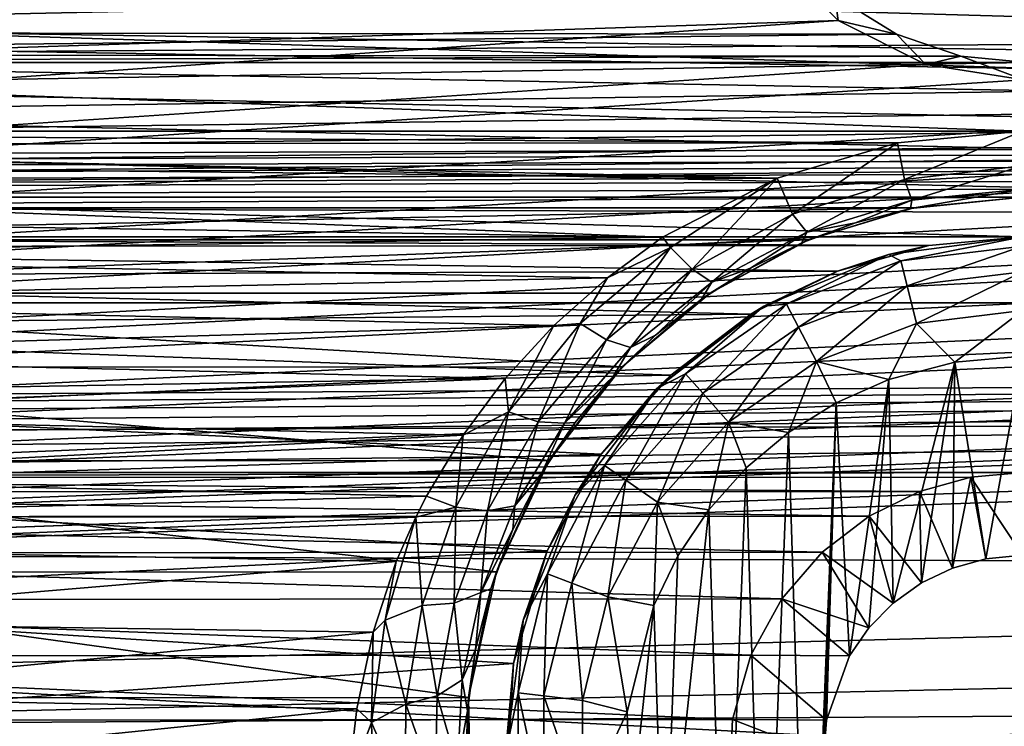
# Model space of a CAD drawing. Header units: metres. Extents: x -95 to 103, y -12 to 12.
# Tile 192 of 256: x -51.72 to -49.25, y -7.07 to -5.29. Entities that reach past the tile are written whole.
import ezdxf

# ---------------------------------------------------------------- set-up
doc = ezdxf.new("R2010")
doc.units = ezdxf.units.M
doc.layers.add('solid_P74500', color=7, linetype='CONTINUOUS')
doc.layers.add('solid_P74500_01', color=7, linetype='CONTINUOUS')

msp = doc.modelspace()

# ---------------------------------------------------------------- linework, layer by layer
at = {"layer": 'solid_P74500'}
for points in [[(92.5, -4.414677, 11.694401), (-94.018356, -3.847966, 11.892988), (-94.018356, -5.654152, 11.148119)], [(-49.199997, -5.573798, -11.188511), (-54.199997, -5.573798, -11.188511), (-94.018356, -3.995162, -11.844352)], [(-44.199997, -5.573798, -11.188511), (-49.199997, -5.573798, -11.188511), (-94.018356, -3.995162, -11.844352)], [(-39.199997, -5.573798, -11.188511), (-44.199997, -5.573798, -11.188511), (-94.018356, -3.995162, -11.844352)], [(-34.199997, -5.573798, -11.188511), (-39.199997, -5.573798, -11.188511), (-94.018356, -3.995162, -11.844352)], [(-29.199997, -5.573798, -11.188511), (-34.199997, -5.573798, -11.188511), (-94.018356, -3.995162, -11.844352)], [(-24.199997, -5.573798, -11.188511), (-29.199997, -5.573798, -11.188511), (-94.018356, -3.995162, -11.844352)], [(-19.199997, -5.573798, -11.188511), (-24.199997, -5.573798, -11.188511), (-94.018356, -3.995162, -11.844352)], [(-84.199997, -4.180326, -11.780274), (-19.199997, -5.573798, -11.188511), (-94.018356, -3.995162, -11.844352)], [(-84.199997, -4.180326, -11.780274), (92.5, -5.589249, -11.180498), (-19.199997, -5.573798, -11.188511)], [(-74.199997, -4.180326, -11.780274), (92.5, -5.589249, -11.180498), (-79.199997, -4.180326, -11.780274)], [(-69.199997, -4.180326, -11.780274), (92.5, -5.589249, -11.180498), (-74.199997, -4.180326, -11.780274)], [(-64.199997, -4.180326, -11.780274), (92.5, -5.589249, -11.180498), (-69.199997, -4.180326, -11.780274)], [(-59.200001, -4.180326, -11.780274), (92.5, -5.589249, -11.180498), (-64.199997, -4.180326, -11.780274)], [(-54.200001, -4.180326, -11.780274), (92.5, -5.589249, -11.180498), (-59.200001, -4.180326, -11.780274)], [(-49.200001, -4.180326, -11.780274), (92.5, -5.589249, -11.180498), (-54.200001, -4.180326, -11.780274)], [(92.5, -6.166949, 10.871941), (92.5, -4.414677, 11.694401), (-94.018356, -5.654152, 11.148119)], [(-53.950832, -5.404594, -1.8), (-49.994942, -4.65, -1.8), (-49.954502, -4.899806, -1.8)], [(-53.950832, -5.404594, -1.8), (-53.731747, -5.292052, -1.8), (-49.994942, -4.65, -1.8)], [(-49.200001, -5.84, -7.994023), (-54.200001, -5.84, -7.994023), (-87, -4.775385, -8.672122)], [(-44.200001, -5.84, -7.994023), (-49.200001, -5.84, -7.994023), (-87, -4.775385, -8.672122)], [(-39.200001, -5.84, -7.994023), (-44.200001, -5.84, -7.994023), (-87, -4.775385, -8.672122)], [(-34.200001, -5.84, -7.994023), (-39.200001, -5.84, -7.994023), (-87, -4.775385, -8.672122)], [(-29.200001, -5.84, -7.994023), (-34.200001, -5.84, -7.994023), (-87, -4.775385, -8.672122)], [(-24.200001, -5.84, -7.994023), (-29.200001, -5.84, -7.994023), (-87, -4.775385, -8.672122)], [(-19.200001, -5.84, -7.994023), (-24.200001, -5.84, -7.994023), (-87, -4.775385, -8.672122)], [(-13, -4.775385, -8.672122), (-19.200001, -5.84, -7.994023), (-87, -4.775385, -8.672122)], [(-54.196892, -5.444916, -1.8), (-49.954502, -4.899806, -1.8), (-49.839775, -5.121016, -1.8)], [(-54.196892, -5.444916, -1.8), (-53.950832, -5.404594, -1.8), (-49.954502, -4.899806, -1.8)], [(-84.199997, -5.74, -9.965059), (92.5, -5.136834, -10.28863), (-92.5, -5.002689, -10.354709)], [(-11.7, -9.123637, 0.5), (-88, -5.05, 0.5), (-88, -9.123637, 0.5)], [(-11.7, -9.123637, 0.5), (-12.2, -5.05, 0.5), (-88, -5.05, 0.5)], [(-54.196892, -5.444916, -1.8), (-49.839775, -5.121016, -1.8), (-49.663666, -5.295372, -1.8)], [(-49.839775, -5.121016, -1.8), (-49.671436, -5.233307, -6.95), (-49.663666, -5.295372, -1.8)], [(-74.199997, -5.74, -9.965059), (92.5, -5.136834, -10.28863), (-79.199997, -5.74, -9.965059)], [(-69.199997, -5.74, -9.965059), (92.5, -5.136834, -10.28863), (-74.199997, -5.74, -9.965059)], [(-64.199997, -5.74, -9.965059), (92.5, -5.136834, -10.28863), (-69.199997, -5.74, -9.965059)], [(-59.200001, -5.74, -9.965059), (92.5, -5.136834, -10.28863), (-64.199997, -5.74, -9.965059)], [(-54.200001, -5.74, -9.965059), (92.5, -5.136834, -10.28863), (-59.200001, -5.74, -9.965059)], [(-49.200001, -5.74, -9.965059), (92.5, -5.136834, -10.28863), (-54.200001, -5.74, -9.965059)], [(-53.873257, -5.325301, -6.879765), (-49.516411, -5.329707, -6.876352), (-49.671436, -5.233307, -6.95)], [(-53.873257, -5.325301, -6.879765), (-49.671436, -5.233307, -6.95), (-53.728561, -5.233307, -6.95)], [(-49.663666, -5.295372, -1.8), (-49.671436, -5.233307, -6.95), (-49.516411, -5.329707, -6.876352)], [(-19.663668, -5.295372, -1.8), (-19.442997, -5.406663, -1.8), (-85.675003, -7.792304, -1.8)], [(-24.196892, -5.444916, -1.8), (-19.663668, -5.295372, -1.8), (-85.675003, -7.792304, -1.8)], [(-24.663668, -5.295372, -1.8), (-24.442997, -5.406663, -1.8), (-85.675003, -7.792304, -1.8)], [(-29.196892, -5.444916, -1.8), (-24.663668, -5.295372, -1.8), (-85.675003, -7.792304, -1.8)], [(-29.663668, -5.295372, -1.8), (-29.442997, -5.406663, -1.8), (-85.675003, -7.792304, -1.8)], [(-34.196892, -5.444916, -1.8), (-29.663668, -5.295372, -1.8), (-85.675003, -7.792304, -1.8)], [(-34.663666, -5.295372, -1.8), (-34.442997, -5.406663, -1.8), (-85.675003, -7.792304, -1.8)], [(-39.196892, -5.444916, -1.8), (-34.663666, -5.295372, -1.8), (-85.675003, -7.792304, -1.8)], [(-39.663666, -5.295372, -1.8), (-39.442997, -5.406663, -1.8), (-85.675003, -7.792304, -1.8)], [(-44.196892, -5.444916, -1.8), (-39.663666, -5.295372, -1.8), (-85.675003, -7.792304, -1.8)], [(-44.663666, -5.295372, -1.8), (-44.442997, -5.406663, -1.8), (-85.675003, -7.792304, -1.8)], [(-49.196892, -5.444916, -1.8), (-44.663666, -5.295372, -1.8), (-85.675003, -7.792304, -1.8)], [(-49.663666, -5.295372, -1.8), (-49.442997, -5.406663, -1.8), (-85.675003, -7.792304, -1.8)], [(-49.663666, -5.295372, -1.8), (-85.675003, -7.792304, -1.8), (-54.196892, -5.444916, -1.8)], [(-49.663666, -5.295372, -1.8), (-49.516411, -5.329707, -6.876352), (-49.442997, -5.406663, -1.8)], [(-53.873257, -5.325301, -6.879765), (-54.027225, -5.381056, -6.836244), (-49.516411, -5.329707, -6.876352)], [(-54.027225, -5.381056, -6.836244), (-49.354874, -5.385069, -6.833083), (-49.516411, -5.329707, -6.876352)], [(-49.442997, -5.406663, -1.8), (-49.516411, -5.329707, -6.876352), (-49.354874, -5.385069, -6.833083)], [(-54.027225, -5.381056, -6.836244), (-54.189095, -5.401012, -6.820489), (-49.354874, -5.385069, -6.833083)], [(-54.189095, -5.401012, -6.820489), (-49.189095, -5.401012, -6.820489), (-49.354874, -5.385069, -6.833083)], [(-49.442997, -5.406663, -1.8), (-49.354874, -5.385069, -6.833083), (-49.196892, -5.444916, -1.8)], [(-49.196892, -5.444916, -1.8), (-49.354874, -5.385069, -6.833083), (-49.189095, -5.401012, -6.820489)], [(-19.189096, -5.401012, -6.820489), (-85.675003, -6.005424, -6.294348), (-14.325, -6.005326, -6.294441)], [(-24.189096, -5.401012, -6.820489), (-85.675003, -6.005424, -6.294348), (-19.189096, -5.401012, -6.820489)], [(-29.189096, -5.401012, -6.820489), (-85.675003, -6.005424, -6.294348), (-24.189096, -5.401012, -6.820489)], [(-34.189095, -5.401012, -6.820489), (-85.675003, -6.005424, -6.294348), (-29.189096, -5.401012, -6.820489)], [(-39.189095, -5.401012, -6.820489), (-85.675003, -6.005424, -6.294348), (-34.189095, -5.401012, -6.820489)], [(-44.189095, -5.401012, -6.820489), (-85.675003, -6.005424, -6.294348), (-39.189095, -5.401012, -6.820489)], [(-49.189095, -5.401012, -6.820489), (-85.675003, -6.005424, -6.294348), (-44.189095, -5.401012, -6.820489)], [(-54.189095, -5.401012, -6.820489), (-85.675003, -6.005424, -6.294348), (-49.189095, -5.401012, -6.820489)], [(-19.442997, -5.406663, -1.8), (-19.196892, -5.444916, -1.8), (-85.675003, -7.792304, -1.8)], [(-24.442997, -5.406663, -1.8), (-24.196892, -5.444916, -1.8), (-85.675003, -7.792304, -1.8)], [(-29.442997, -5.406663, -1.8), (-29.196892, -5.444916, -1.8), (-85.675003, -7.792304, -1.8)], [(-34.442997, -5.406663, -1.8), (-34.196892, -5.444916, -1.8), (-85.675003, -7.792304, -1.8)], [(-39.442997, -5.406663, -1.8), (-39.196892, -5.444916, -1.8), (-85.675003, -7.792304, -1.8)], [(-44.442997, -5.406663, -1.8), (-44.196892, -5.444916, -1.8), (-85.675003, -7.792304, -1.8)], [(-49.442997, -5.406663, -1.8), (-49.196892, -5.444916, -1.8), (-85.675003, -7.792304, -1.8)], [(-16.783161, -6, -1.8), (-85.675003, -7.792304, -1.8), (-19.196892, -5.444916, -1.8)], [(-49.514137, -5.603314, -11.173759), (-53.864498, -5.606676, -11.172071), (-54.199997, -5.573798, -11.188511)], [(-49.199997, -5.573798, -11.188511), (-49.514137, -5.603314, -11.173759), (-54.199997, -5.573798, -11.188511)], [(-49.496742, -5.695548, -11.101774), (-49.514137, -5.603314, -11.173759), (-49.199997, -5.573798, -11.188511)], [(-49.199997, -5.661478, -11.122382), (-49.496742, -5.695548, -11.101774), (-49.199997, -5.573798, -11.188511)], [(-49.514137, -5.603314, -11.173759), (-49.81641, -5.692052, -11.128816), (-53.864498, -5.606676, -11.172071)], [(-49.81641, -5.692052, -11.128816), (-53.701214, -5.650166, -11.15014), (-53.864498, -5.606676, -11.172071)], [(-49.77808, -5.782983, -11.053942), (-49.81641, -5.692052, -11.128816), (-49.514137, -5.603314, -11.173759)], [(-49.496742, -5.695548, -11.101774), (-49.77808, -5.782983, -11.053942), (-49.514137, -5.603314, -11.173759)], [(92.5, -6.166949, 10.871941), (-94.018356, -5.654152, 11.148119), (-94.018356, -7.322209, 10.130905)], [(-49.81641, -5.692052, -11.128816), (-53.539326, -5.71143, -11.118884), (-53.701214, -5.650166, -11.15014)], [(-49.478001, -5.747692, -11.011404), (-49.496742, -5.695548, -11.101774), (-49.199997, -5.661478, -11.122382)], [(-49.199997, -5.71956, -11.028953), (-49.478001, -5.747692, -11.011404), (-49.199997, -5.661478, -11.122382)], [(-49.81641, -5.692052, -11.128816), (-50.105484, -5.840914, -11.051413), (-53.539326, -5.71143, -11.118884)], [(-49.81641, -5.692052, -11.128816), (-50.084728, -5.866518, -11.035421), (-50.105484, -5.840914, -11.051413)], [(-50.030895, -5.920793, -10.976323), (-50.084728, -5.866518, -11.035421), (-49.81641, -5.692052, -11.128816)], [(-49.77808, -5.782983, -11.053942), (-50.030895, -5.920793, -10.976323), (-49.81641, -5.692052, -11.128816)], [(-50.105484, -5.840914, -11.051413), (-53.378914, -5.79032, -11.078005), (-53.539326, -5.71143, -11.118884)], [(-49.742226, -5.827662, -10.964749), (-49.77808, -5.782983, -11.053942), (-49.496742, -5.695548, -11.101774)], [(-49.478001, -5.747692, -11.011404), (-49.742226, -5.827662, -10.964749), (-49.496742, -5.695548, -11.101774)], [(-49.200001, -5.74, -9.965059), (-54.200001, -5.74, -9.965059), (-53.926872, -5.766916, -9.949507)], [(-49.473289, -5.766949, -9.949488), (-49.200001, -5.74, -9.965059), (-53.926872, -5.766916, -9.949507)], [(-49.199997, -5.71956, -11.028953), (-49.200001, -5.74, -10.920001), (-49.481693, -5.768633, -10.902912)], [(-49.199997, -5.71956, -11.028953), (-49.481693, -5.768633, -10.902912), (-49.478001, -5.747692, -11.011404)], [(-49.481693, -5.768633, -10.902912), (-49.200001, -5.74, -10.920001), (-49.473289, -5.766949, -9.949488)], [(-49.200001, -5.74, -10.920001), (-49.200001, -5.74, -9.965059), (-49.473289, -5.766949, -9.949488)], [(-49.473289, -5.766949, -9.949488), (-53.926872, -5.766916, -9.949507), (-53.66201, -5.847512, -9.902353)], [(-49.738071, -5.847542, -9.902336), (-49.473289, -5.766949, -9.949488), (-53.66201, -5.847512, -9.902353)], [(-49.478001, -5.747692, -11.011404), (-49.620098, -5.804515, -10.880664), (-49.742226, -5.827662, -10.964749)], [(-49.481693, -5.768633, -10.902912), (-49.473289, -5.766949, -9.949488), (-49.738071, -5.847542, -9.902336)], [(-49.478001, -5.747692, -11.011404), (-49.481693, -5.768633, -10.902912), (-49.620098, -5.804515, -10.880664)], [(-50.105484, -5.840914, -11.051413), (-53.226002, -5.88714, -11.026857), (-53.378914, -5.79032, -11.078005)], [(-49.980923, -5.954014, -10.888957), (-50.030895, -5.920793, -10.976323), (-49.77808, -5.782983, -11.053942)], [(-49.742226, -5.827662, -10.964749), (-49.980923, -5.954014, -10.888957), (-49.77808, -5.782983, -11.053942)], [(-49.620098, -5.804515, -10.880664), (-49.481693, -5.768633, -10.902912), (-49.738071, -5.847542, -9.902336)], [(-49.754734, -5.854594, -10.849483), (-49.620098, -5.804515, -10.880664), (-49.738071, -5.847542, -9.902336)], [(-49.742226, -5.827662, -10.964749), (-49.620098, -5.804515, -10.880664), (-49.754734, -5.854594, -10.849483)], [(-49.435097, -5.861434, -7.978317), (-53.947201, -5.864826, -7.975827), (-54.200001, -5.84, -7.994023)], [(-49.200001, -5.84, -7.994023), (-49.435097, -5.861434, -7.978317), (-54.200001, -5.84, -7.994023)], [(-50.105484, -5.840914, -11.051413), (-50.243637, -5.943061, -10.996819), (-53.226002, -5.88714, -11.026857)], [(-50.084728, -5.866518, -11.035421), (-50.243637, -5.943061, -10.996819), (-50.105484, -5.840914, -11.051413)], [(-49.742226, -5.827662, -10.964749), (-49.884125, -5.918536, -10.80936), (-49.980923, -5.954014, -10.888957)], [(-49.742226, -5.827662, -10.964749), (-49.754734, -5.854594, -10.849483), (-49.884125, -5.918536, -10.80936)], [(-49.536465, -5.884296, -11.5), (-49.435097, -5.861434, -7.978317), (-49.200001, -5.84, -7.994023)], [(-49.536465, -5.884296, -11.5), (-49.200001, -5.84, -7.994023), (-49.200001, -5.84, -11.5)], [(-49.505669, -5.899861, -11.614588), (-49.536465, -5.884296, -11.5), (-49.200001, -5.84, -11.5)], [(-49.505669, -5.899861, -11.614588), (-49.200001, -5.84, -11.5), (-49.200001, -5.862746, -11.614588)], [(-49.435097, -5.861434, -7.978317), (-49.664703, -5.925894, -7.930546), (-53.947201, -5.864826, -7.975827)], [(-49.664703, -5.925894, -7.930546), (-53.701004, -5.939587, -7.92031), (-53.947201, -5.864826, -7.975827)], [(-49.738071, -5.847542, -9.902336), (-53.66201, -5.847512, -9.902353), (-53.414036, -5.981413, -9.822051)], [(-49.985565, -5.981127, -9.822226), (-49.738071, -5.847542, -9.902336), (-53.414036, -5.981413, -9.822051)], [(-50.084728, -5.866518, -11.035421), (-50.312225, -6.057832, -10.929513), (-50.243637, -5.943061, -10.996819)], [(-50.246078, -6.098457, -10.871959), (-50.312225, -6.057832, -10.929513), (-50.084728, -5.866518, -11.035421)], [(-50.030895, -5.920793, -10.976323), (-50.246078, -6.098457, -10.871959), (-50.084728, -5.866518, -11.035421)], [(-49.754734, -5.854594, -10.849483), (-49.738071, -5.847542, -9.902336), (-49.985565, -5.981127, -9.822226)], [(-49.884125, -5.918536, -10.80936), (-49.754734, -5.854594, -10.849483), (-49.985565, -5.981127, -9.822226)], [(-49.536465, -5.884296, -11.5), (-49.664703, -5.925894, -7.930546), (-49.435097, -5.861434, -7.978317)], [(-49.490101, -5.963009, -11.712049), (-49.505669, -5.899861, -11.614588), (-49.200001, -5.862746, -11.614588)], [(-49.490101, -5.963009, -11.712049), (-49.200001, -5.862746, -11.614588), (-49.200001, -5.927784, -11.712049)], [(-50.243637, -5.943061, -10.996819), (-53.084297, -6.002651, -10.964405), (-53.226002, -5.88714, -11.026857)], [(-49.849998, -6.014167, -11.5), (-49.664703, -5.925894, -7.930546), (-49.536465, -5.884296, -11.5)], [(-49.793568, -6.009048, -11.614588), (-49.849998, -6.014167, -11.5), (-49.536465, -5.884296, -11.5)], [(-49.505669, -5.899861, -11.614588), (-49.793568, -6.009048, -11.614588), (-49.536465, -5.884296, -11.5)], [(-49.763344, -6.066637, -11.712049), (-49.793568, -6.009048, -11.614588), (-49.505669, -5.899861, -11.614588)], [(-49.490101, -5.963009, -11.712049), (-49.763344, -6.066637, -11.712049), (-49.505669, -5.899861, -11.614588)], [(-49.664703, -5.925894, -7.930546), (-49.883404, -6.034126, -7.848543), (-53.701004, -5.939587, -7.92031)], [(-49.883404, -6.034126, -7.848543), (-53.468578, -6.065158, -7.824567), (-53.701004, -5.939587, -7.92031)], [(-50.185795, -6.117517, -10.786879), (-50.246078, -6.098457, -10.871959), (-50.030895, -5.920793, -10.976323)], [(-49.980923, -5.954014, -10.888957), (-50.185795, -6.117517, -10.786879), (-50.030895, -5.920793, -10.976323)], [(-50.007252, -5.996171, -10.759516), (-49.884125, -5.918536, -10.80936), (-49.985565, -5.981127, -9.822226)], [(-49.980923, -5.954014, -10.888957), (-49.884125, -5.918536, -10.80936), (-50.007252, -5.996171, -10.759516)], [(-49.849998, -6.014167, -11.5), (-49.883404, -6.034126, -7.848543), (-49.664703, -5.925894, -7.930546)], [(-49.490101, -5.963009, -11.712049), (-49.200001, -5.927784, -11.712049), (-49.466789, -6.057589, -11.777164)], [(-49.466789, -6.057589, -11.777164), (-49.200001, -5.927784, -11.712049), (-49.200001, -6.025195, -11.777164)], [(-50.243637, -5.943061, -10.996819), (-50.37817, -6.062914, -10.931197), (-53.084297, -6.002651, -10.964405)], [(-50.312225, -6.057832, -10.929513), (-50.37817, -6.062914, -10.931197), (-50.243637, -5.943061, -10.996819)], [(-49.980923, -5.954014, -10.888957), (-50.122761, -6.087142, -10.699525), (-50.185795, -6.117517, -10.786879)], [(-49.980923, -5.954014, -10.888957), (-50.007252, -5.996171, -10.759516), (-50.122761, -6.087142, -10.699525)], [(-49.490101, -5.963009, -11.712049), (-49.718075, -6.152889, -11.777164), (-49.763344, -6.066637, -11.712049)], [(-49.490101, -5.963009, -11.712049), (-49.466789, -6.057589, -11.777164), (-49.718075, -6.152889, -11.777164)], [(-50.206562, -6.16685, -9.706697), (-49.985565, -5.981127, -9.822226), (-53.414036, -5.981413, -9.822051)], [(-50.206562, -6.16685, -9.706697), (-53.414036, -5.981413, -9.822051), (-53.19302, -6.167262, -9.706435)], [(-50.007252, -5.996171, -10.759516), (-49.985565, -5.981127, -9.822226), (-50.206562, -6.16685, -9.706697)], [(-16.74332, -6.246104, -1.8), (-85.675003, -7.792304, -1.8), (-16.783161, -6, -1.8)], [(-85.675003, -6.005424, -6.294348), (-84.199997, -6.432491, -5.857735), (-14.325, -6.005326, -6.294441)], [(-79.199997, -6.432491, -5.857735), (-14.325, -6.005326, -6.294441), (-84.199997, -6.432491, -5.857735)], [(-79.199997, -6.432491, -5.857735), (-74.199997, -6.432491, -5.857735), (-14.325, -6.005326, -6.294441)], [(-74.199997, -6.432491, -5.857735), (-69.199997, -6.432491, -5.857735), (-14.325, -6.005326, -6.294441)], [(-69.199997, -6.432491, -5.857735), (-64.199997, -6.432491, -5.857735), (-14.325, -6.005326, -6.294441)], [(-64.199997, -6.432491, -5.857735), (-59.200001, -6.432491, -5.857735), (-14.325, -6.005326, -6.294441)], [(-59.200001, -6.432491, -5.857735), (-54.200001, -6.432491, -5.857735), (-14.325, -6.005326, -6.294441)], [(-54.200001, -6.432491, -5.857735), (-49.200001, -6.432491, -5.857735), (-14.325, -6.005326, -6.294441)], [(-50.37817, -6.062914, -10.931197), (-52.950081, -6.137189, -10.889669), (-53.084297, -6.002651, -10.964405)], [(-50.122761, -6.087142, -10.699525), (-50.007252, -5.996171, -10.759516), (-50.206562, -6.16685, -9.706697)], [(-50.11924, -6.220761, -11.5), (-49.883404, -6.034126, -7.848543), (-49.849998, -6.014167, -11.5)], [(-50.046974, -6.183962, -11.614588), (-50.11924, -6.220761, -11.5), (-49.849998, -6.014167, -11.5)], [(-49.793568, -6.009048, -11.614588), (-50.046974, -6.183962, -11.614588), (-49.849998, -6.014167, -11.5)], [(-50.003849, -6.232644, -11.712049), (-50.046974, -6.183962, -11.614588), (-49.793568, -6.009048, -11.614588)], [(-49.763344, -6.066637, -11.712049), (-50.003849, -6.232644, -11.712049), (-49.793568, -6.009048, -11.614588)], [(-49.883404, -6.034126, -7.848543), (-50.08445, -6.187242, -7.728405), (-53.468578, -6.065158, -7.824567)], [(-50.11924, -6.220761, -11.5), (-50.08445, -6.187242, -7.728405), (-49.883404, -6.034126, -7.848543)], [(-49.466789, -6.057589, -11.777164), (-49.200001, -6.025195, -11.777164), (-49.370331, -6.154617, -11.8)], [(-49.200001, -6.025195, -11.777164), (-49.200001, -6.14, -11.8), (-49.370331, -6.154617, -11.8)], [(-50.08445, -6.187242, -7.728405), (-53.258484, -6.243501, -7.683014), (-53.468578, -6.065158, -7.824567)], [(-50.37817, -6.062914, -10.931197), (-50.500767, -6.195693, -10.85649), (-52.950081, -6.137189, -10.889669)], [(-50.492538, -6.279331, -10.800262), (-50.500767, -6.195693, -10.85649), (-50.37817, -6.062914, -10.931197)], [(-50.312225, -6.057832, -10.929513), (-50.492538, -6.279331, -10.800262), (-50.37817, -6.062914, -10.931197)], [(-50.417862, -6.304679, -10.744423), (-50.492538, -6.279331, -10.800262), (-50.312225, -6.057832, -10.929513)], [(-50.246078, -6.098457, -10.871959), (-50.417862, -6.304679, -10.744423), (-50.312225, -6.057832, -10.929513)], [(-49.718075, -6.152889, -11.777164), (-49.466789, -6.057589, -11.777164), (-49.535686, -6.198026, -11.8)], [(-49.466789, -6.057589, -11.777164), (-49.370331, -6.154617, -11.8), (-49.535686, -6.198026, -11.8)], [(-50.228779, -6.190465, -10.629936), (-50.122761, -6.087142, -10.699525), (-50.206562, -6.16685, -9.706697)], [(-50.185795, -6.117517, -10.786879), (-50.122761, -6.087142, -10.699525), (-50.228779, -6.190465, -10.629936)], [(-49.763344, -6.066637, -11.712049), (-49.939251, -6.305556, -11.777164), (-50.003849, -6.232644, -11.712049)], [(-49.763344, -6.066637, -11.712049), (-49.718075, -6.152889, -11.777164), (-49.939251, -6.305556, -11.777164)], [(-50.351467, -6.308226, -10.66188), (-50.417862, -6.304679, -10.744423), (-50.246078, -6.098457, -10.871959)], [(-50.185795, -6.117517, -10.786879), (-50.351467, -6.308226, -10.66188), (-50.246078, -6.098457, -10.871959)], [(-50.500767, -6.195693, -10.85649), (-52.829067, -6.286698, -10.804047), (-52.950081, -6.137189, -10.889669)], [(-50.185795, -6.117517, -10.786879), (-50.228779, -6.190465, -10.629936), (-50.351467, -6.308226, -10.66188)], [(-49.939251, -6.305556, -11.777164), (-49.718075, -6.152889, -11.777164), (-49.788025, -6.331459, -11.8)], [(-49.718075, -6.152889, -11.777164), (-49.668499, -6.257416, -11.8), (-49.788025, -6.331459, -11.8)], [(-49.718075, -6.152889, -11.777164), (-49.535686, -6.198026, -11.8), (-49.668499, -6.257416, -11.8)], [(-49.535686, -6.198026, -11.8), (-49.370331, -6.154617, -11.8), (-49.525322, -6.760879, -11.8)], [(-49.370331, -6.154617, -11.8), (-49.4538, -6.709256, -11.8), (-49.525322, -6.760879, -11.8)], [(-49.370331, -6.154617, -11.8), (-49.376312, -6.672484, -11.8), (-49.4538, -6.709256, -11.8)], [(-49.370331, -6.154617, -11.8), (-49.291828, -6.649518, -11.8), (-49.376312, -6.672484, -11.8)], [(-49.370331, -6.154617, -11.8), (-49.200001, -6.14, -11.8), (-49.291828, -6.649518, -11.8)], [(-49.200001, -6.14, -11.8), (-49.200001, -6.64, -11.8), (-49.291828, -6.649518, -11.8)], [(92.5, -7.774915, 9.787399), (92.5, -6.166949, 10.871941), (-94.018356, -7.322209, 10.130905)], [(-50.08445, -6.187242, -7.728405), (-50.259087, -6.386121, -7.564914), (-53.258484, -6.243501, -7.683014)], [(-50.389725, -6.402062, -9.553198), (-50.206562, -6.16685, -9.706697), (-53.19302, -6.167262, -9.706435)], [(-50.389725, -6.402062, -9.553198), (-53.19302, -6.167262, -9.706435), (-53.009586, -6.403174, -9.552453)], [(-50.228779, -6.190465, -10.629936), (-50.206562, -6.16685, -9.706697), (-50.389725, -6.402062, -9.553198)], [(-50.11924, -6.220761, -11.5), (-50.259087, -6.386121, -7.564914), (-50.08445, -6.187242, -7.728405)], [(-50.046974, -6.183962, -11.614588), (-50.25116, -6.414437, -11.614588), (-50.11924, -6.220761, -11.5)], [(-50.197632, -6.451383, -11.712049), (-50.25116, -6.414437, -11.614588), (-50.046974, -6.183962, -11.614588)], [(-50.003849, -6.232644, -11.712049), (-50.197632, -6.451383, -11.712049), (-50.046974, -6.183962, -11.614588)], [(-50.500767, -6.195693, -10.85649), (-50.606441, -6.338104, -10.773971), (-52.829067, -6.286698, -10.804047)], [(-50.492538, -6.279331, -10.800262), (-50.606441, -6.338104, -10.773971), (-50.500767, -6.195693, -10.85649)], [(-50.324532, -6.306075, -10.549718), (-50.228779, -6.190465, -10.629936), (-50.389725, -6.402062, -9.553198)], [(-50.351467, -6.308226, -10.66188), (-50.228779, -6.190465, -10.629936), (-50.324532, -6.306075, -10.549718)], [(-49.668499, -6.257416, -11.8), (-49.535686, -6.198026, -11.8), (-49.634666, -6.893235, -11.8)], [(-49.535686, -6.198026, -11.8), (-49.586445, -6.822836, -11.8), (-49.634666, -6.893235, -11.8)], [(-49.535686, -6.198026, -11.8), (-49.525322, -6.760879, -11.8), (-49.586445, -6.822836, -11.8)], [(-50.325832, -6.49, -11.5), (-50.259087, -6.386121, -7.564914), (-50.11924, -6.220761, -11.5)], [(-50.25116, -6.414437, -11.614588), (-50.325832, -6.49, -11.5), (-50.11924, -6.220761, -11.5)], [(-50.003849, -6.232644, -11.712049), (-50.117466, -6.506719, -11.777164), (-50.197632, -6.451383, -11.712049)], [(-50.003849, -6.232644, -11.712049), (-49.939251, -6.305556, -11.777164), (-50.117466, -6.506719, -11.777164)], [(-16.74332, -6.246104, -1.8), (-16.630293, -6.464035, -1.8), (-85.675003, -7.792304, -1.8)], [(-50.259087, -6.386121, -7.564914), (-53.083481, -6.474352, -7.489511), (-53.258484, -6.243501, -7.683014)], [(-49.736984, -7.983215, -11.8), (-49.788025, -6.331459, -11.8), (-49.668499, -6.257416, -11.8)], [(-49.736984, -7.983215, -11.8), (-49.668499, -6.257416, -11.8), (-49.69928, -7.142048, -11.8)], [(-49.668499, -6.257416, -11.8), (-49.69249, -7.05461, -11.8), (-49.69928, -7.142048, -11.8)], [(-49.668499, -6.257416, -11.8), (-49.634666, -6.893235, -11.8), (-49.69249, -7.05461, -11.8)], [(-50.606441, -6.338104, -10.773971), (-52.727142, -6.447677, -10.708756), (-52.829067, -6.286698, -10.804047)], [(-50.492538, -6.279331, -10.800262), (-50.624546, -6.518986, -10.651871), (-50.606441, -6.338104, -10.773971)], [(-50.545044, -6.528491, -10.597766), (-50.624546, -6.518986, -10.651871), (-50.492538, -6.279331, -10.800262)], [(-50.417862, -6.304679, -10.744423), (-50.545044, -6.528491, -10.597766), (-50.492538, -6.279331, -10.800262)], [(-50.476543, -6.516398, -10.517788), (-50.545044, -6.528491, -10.597766), (-50.417862, -6.304679, -10.744423)], [(-50.351467, -6.308226, -10.66188), (-50.476543, -6.516398, -10.517788), (-50.417862, -6.304679, -10.744423)], [(-50.351467, -6.308226, -10.66188), (-50.40913, -6.434306, -10.457429), (-50.476543, -6.516398, -10.517788)], [(-50.40913, -6.434306, -10.457429), (-50.324532, -6.306075, -10.549718), (-50.389725, -6.402062, -9.553198)], [(-50.351467, -6.308226, -10.66188), (-50.324532, -6.306075, -10.549718), (-50.40913, -6.434306, -10.457429)], [(-50.117466, -6.506719, -11.777164), (-49.939251, -6.305556, -11.777164), (-49.98888, -6.52597, -11.8)], [(-49.939251, -6.305556, -11.777164), (-49.894634, -6.420703, -11.8), (-49.98888, -6.52597, -11.8)], [(-49.939251, -6.305556, -11.777164), (-49.788025, -6.331459, -11.8), (-49.894634, -6.420703, -11.8)], [(-49.849243, -7.900564, -11.8), (-49.894634, -6.420703, -11.8), (-49.788025, -6.331459, -11.8)], [(-49.736984, -7.983215, -11.8), (-49.849243, -7.900564, -11.8), (-49.788025, -6.331459, -11.8)], [(-50.606441, -6.338104, -10.773971), (-50.698639, -6.49157, -10.682205), (-52.727142, -6.447677, -10.708756)], [(-50.624546, -6.518986, -10.651871), (-50.698639, -6.49157, -10.682205), (-50.606441, -6.338104, -10.773971)], [(-50.259087, -6.386121, -7.564914), (-50.395367, -6.629025, -7.352972), (-53.083481, -6.474352, -7.489511)], [(-50.325832, -6.49, -11.5), (-50.395367, -6.629025, -7.352972), (-50.259087, -6.386121, -7.564914)], [(-50.522873, -6.682053, -9.359496), (-50.389725, -6.402062, -9.553198), (-53.009586, -6.403174, -9.552453)], [(-50.522873, -6.682053, -9.359496), (-53.009586, -6.403174, -9.552453), (-52.876774, -6.683096, -9.358751)], [(-50.40913, -6.434306, -10.457429), (-50.389725, -6.402062, -9.553198), (-50.522873, -6.682053, -9.359496)], [(-54.200001, -6.432491, -5.857735), (-54.068569, -6.444363, -5.844672), (-49.200001, -6.432491, -5.857735)], [(-54.068569, -6.444363, -5.844672), (-49.329937, -6.444089, -5.844973), (-49.200001, -6.432491, -5.857735)], [(-50.48111, -6.575413, -10.351616), (-50.40913, -6.434306, -10.457429), (-50.522873, -6.682053, -9.359496)], [(-50.476543, -6.516398, -10.517788), (-50.40913, -6.434306, -10.457429), (-50.48111, -6.575413, -10.351616)], [(-50.25116, -6.414437, -11.614588), (-50.394253, -6.687079, -11.614588), (-50.325832, -6.49, -11.5)], [(-50.333443, -6.710143, -11.712049), (-50.394253, -6.687079, -11.614588), (-50.25116, -6.414437, -11.614588)], [(-50.197632, -6.451383, -11.712049), (-50.333443, -6.710143, -11.712049), (-50.25116, -6.414437, -11.614588)], [(-49.948109, -7.80319, -11.8), (-49.98888, -6.52597, -11.8), (-49.894634, -6.420703, -11.8)], [(-49.849243, -7.900564, -11.8), (-49.948109, -7.80319, -11.8), (-49.894634, -6.420703, -11.8)], [(-49.200001, -6.64, -11.8), (-49.200001, -6.432491, -5.857735), (-49.329937, -6.444089, -5.844973)], [(-54.068569, -6.444363, -5.844672), (-49.459301, -6.47981, -5.805347), (-49.329937, -6.444089, -5.844973)], [(-54.068569, -6.444363, -5.844672), (-53.937805, -6.480899, -5.804132), (-49.459301, -6.47981, -5.805347)], [(-50.698639, -6.49157, -10.682205), (-52.677681, -6.543035, -10.650761), (-52.727142, -6.447677, -10.708756)], [(-50.197632, -6.451383, -11.712049), (-50.242359, -6.744685, -11.777164), (-50.333443, -6.710143, -11.712049)], [(-50.197632, -6.451383, -11.712049), (-50.117466, -6.506719, -11.777164), (-50.242359, -6.744685, -11.777164)], [(-49.376312, -6.672484, -11.8), (-49.329937, -6.444089, -5.844973), (-49.459301, -6.47981, -5.805347)], [(-49.376312, -6.672484, -11.8), (-49.291828, -6.649518, -11.8), (-49.329937, -6.444089, -5.844973)], [(-49.291828, -6.649518, -11.8), (-49.200001, -6.64, -11.8), (-49.329937, -6.444089, -5.844973)], [(-16.630293, -6.464035, -1.8), (-16.456795, -6.635807, -1.8), (-85.675003, -7.792304, -1.8)], [(-53.937805, -6.480899, -5.804132), (-49.585861, -6.541955, -5.735227), (-49.459301, -6.47981, -5.805347)], [(-53.937805, -6.480899, -5.804132), (-53.81105, -6.543865, -5.733047), (-49.585861, -6.541955, -5.735227)], [(-50.395367, -6.629025, -7.352972), (-52.958427, -6.754923, -7.237473), (-53.083481, -6.474352, -7.489511)], [(-49.4538, -6.709256, -11.8), (-49.459301, -6.47981, -5.805347), (-49.585861, -6.541955, -5.735227)], [(-49.4538, -6.709256, -11.8), (-49.376312, -6.672484, -11.8), (-49.459301, -6.47981, -5.805347)], [(-50.698639, -6.49157, -10.682205), (-50.72543, -6.544155, -10.650072), (-52.677681, -6.543035, -10.650761)], [(-50.624546, -6.518986, -10.651871), (-50.72543, -6.544155, -10.650072), (-50.698639, -6.49157, -10.682205)], [(-50.455704, -6.803535, -11.5), (-50.395367, -6.629025, -7.352972), (-50.325832, -6.49, -11.5)], [(-50.394253, -6.687079, -11.614588), (-50.455704, -6.803535, -11.5), (-50.325832, -6.49, -11.5)], [(-50.242359, -6.744685, -11.777164), (-50.117466, -6.506719, -11.777164), (-50.127319, -6.76642, -11.8)], [(-50.117466, -6.506719, -11.777164), (-50.066879, -6.641509, -11.8), (-50.127319, -6.76642, -11.8)], [(-50.117466, -6.506719, -11.777164), (-49.98888, -6.52597, -11.8), (-50.066879, -6.641509, -11.8)], [(-50.624546, -6.518986, -10.651871), (-50.709507, -6.766653, -10.488338), (-50.72543, -6.544155, -10.650072)], [(-50.628593, -6.760602, -10.435859), (-50.709507, -6.766653, -10.488338), (-50.624546, -6.518986, -10.651871)], [(-50.545044, -6.528491, -10.597766), (-50.628593, -6.760602, -10.435859), (-50.624546, -6.518986, -10.651871)], [(-50.561562, -6.733709, -10.358284), (-50.628593, -6.760602, -10.435859), (-50.545044, -6.528491, -10.597766)], [(-50.476543, -6.516398, -10.517788), (-50.48111, -6.575413, -10.351616), (-50.561562, -6.733709, -10.358284)], [(-50.476543, -6.516398, -10.517788), (-50.561562, -6.733709, -10.358284), (-50.545044, -6.528491, -10.597766)], [(-50.101101, -7.573346, -11.8), (-50.066879, -6.641509, -11.8), (-49.98888, -6.52597, -11.8)], [(-49.948109, -7.80319, -11.8), (-50.101101, -7.573346, -11.8), (-49.98888, -6.52597, -11.8)], [(-53.81105, -6.543865, -5.733047), (-49.703838, -6.632159, -5.630672), (-49.585861, -6.541955, -5.735227)], [(-53.81105, -6.543865, -5.733047), (-53.693459, -6.634699, -5.627678), (-49.703838, -6.632159, -5.630672)], [(-50.72543, -6.544155, -10.650072), (-52.641399, -6.622833, -10.601325), (-52.677681, -6.543035, -10.650761)], [(-50.72543, -6.544155, -10.650072), (-50.774666, -6.656097, -10.580471), (-52.641399, -6.622833, -10.601325)], [(-50.802849, -6.803394, -10.485447), (-50.774666, -6.656097, -10.580471), (-50.72543, -6.544155, -10.650072)], [(-50.709507, -6.766653, -10.488338), (-50.802849, -6.803394, -10.485447), (-50.72543, -6.544155, -10.650072)], [(-49.525322, -6.760879, -11.8), (-49.585861, -6.541955, -5.735227), (-49.703838, -6.632159, -5.630672)], [(-49.525322, -6.760879, -11.8), (-49.4538, -6.709256, -11.8), (-49.585861, -6.541955, -5.735227)], [(-50.561562, -6.733709, -10.358284), (-50.48111, -6.575413, -10.351616), (-50.537083, -6.725019, -10.236097)], [(-50.537083, -6.725019, -10.236097), (-50.48111, -6.575413, -10.351616), (-50.522873, -6.682053, -9.359496)], [(-53.693459, -6.634699, -5.627678), (-49.805378, -6.74956, -5.489393), (-49.703838, -6.632159, -5.630672)], [(-53.693459, -6.634699, -5.627678), (-53.592701, -6.752329, -5.485987), (-49.805378, -6.74956, -5.489393)], [(-50.395367, -6.629025, -7.352972), (-50.47987, -6.912105, -7.087511), (-52.958427, -6.754923, -7.237473)], [(-50.774666, -6.656097, -10.580471), (-52.573818, -6.807538, -10.483674), (-52.641399, -6.622833, -10.601325)], [(-50.455704, -6.803535, -11.5), (-50.47987, -6.912105, -7.087511), (-50.395367, -6.629025, -7.352972)], [(-49.586445, -6.822836, -11.8), (-49.703838, -6.632159, -5.630672), (-49.805378, -6.74956, -5.489393)], [(-49.586445, -6.822836, -11.8), (-49.525322, -6.760879, -11.8), (-49.703838, -6.632159, -5.630672)], [(-16.456795, -6.635807, -1.8), (-16.239395, -6.74545, -1.8), (-85.675003, -7.792304, -1.8)], [(-50.774666, -6.656097, -10.580471), (-50.832493, -6.833746, -10.466609), (-52.573818, -6.807538, -10.483674)], [(-50.802849, -6.803394, -10.485447), (-50.832493, -6.833746, -10.466609), (-50.774666, -6.656097, -10.580471)], [(-50.101101, -7.573346, -11.8), (-50.127319, -6.76642, -11.8), (-50.066879, -6.641509, -11.8)], [(-50.592617, -6.99762, -9.125969), (-50.522873, -6.682053, -9.359496), (-52.876774, -6.683096, -9.358751)], [(-50.592617, -6.99762, -9.125969), (-52.876774, -6.683096, -9.358751), (-52.807259, -6.998838, -9.125035)], [(-50.537083, -6.725019, -10.236097), (-50.522873, -6.682053, -9.359496), (-50.592617, -6.99762, -9.125969)], [(-50.394253, -6.687079, -11.614588), (-50.467941, -6.986044, -11.614588), (-50.455704, -6.803535, -11.5)], [(-50.403378, -6.993884, -11.712049), (-50.467941, -6.986044, -11.614588), (-50.394253, -6.687079, -11.614588)], [(-50.333443, -6.710143, -11.712049), (-50.403378, -6.993884, -11.712049), (-50.394253, -6.687079, -11.614588)], [(-50.561562, -6.733709, -10.358284), (-50.608768, -6.953619, -10.186781), (-50.628593, -6.760602, -10.435859)], [(-50.561562, -6.733709, -10.358284), (-50.575134, -6.877317, -10.115337), (-50.608768, -6.953619, -10.186781)], [(-50.575134, -6.877317, -10.115337), (-50.537083, -6.725019, -10.236097), (-50.592617, -6.99762, -9.125969)], [(-50.561562, -6.733709, -10.358284), (-50.537083, -6.725019, -10.236097), (-50.575134, -6.877317, -10.115337)], [(-50.333443, -6.710143, -11.712049), (-50.306675, -7.005625, -11.777164), (-50.403378, -6.993884, -11.712049)], [(-50.333443, -6.710143, -11.712049), (-50.242359, -6.744685, -11.777164), (-50.306675, -7.005625, -11.777164)], [(-16.239395, -6.74545, -1.8), (-15.996938, -6.783135, -1.8), (-85.675003, -7.792304, -1.8)], [(-53.592701, -6.752329, -5.485987), (-49.88271, -6.891102, -5.310623), (-49.805378, -6.74956, -5.489393)], [(-53.592701, -6.752329, -5.485987), (-53.516212, -6.893729, -5.307212), (-49.88271, -6.891102, -5.310623)], [(-50.47987, -6.912105, -7.087511), (-52.901661, -7.079847, -6.919954), (-52.958427, -6.754923, -7.237473)], [(-50.306675, -7.005625, -11.777164), (-50.242359, -6.744685, -11.777164), (-50.194279, -7.034285, -11.8)], [(-50.242359, -6.744685, -11.777164), (-50.127319, -6.76642, -11.8), (-50.194279, -7.034285, -11.8)], [(-49.634666, -6.893235, -11.8), (-49.805378, -6.74956, -5.489393), (-49.88271, -6.891102, -5.310623)], [(-49.634666, -6.893235, -11.8), (-49.586445, -6.822836, -11.8), (-49.805378, -6.74956, -5.489393)], [(-15.996938, -6.783135, -1.8), (-14.325, -7.792304, -1.8), (-85.675003, -7.792304, -1.8)], [(-50.709507, -6.766653, -10.488338), (-50.750759, -7.014537, -10.313324), (-50.802849, -6.803394, -10.485447)], [(-50.671383, -6.99382, -10.26226), (-50.750759, -7.014537, -10.313324), (-50.709507, -6.766653, -10.488338)], [(-50.628593, -6.760602, -10.435859), (-50.671383, -6.99382, -10.26226), (-50.709507, -6.766653, -10.488338)], [(-50.608768, -6.953619, -10.186781), (-50.671383, -6.99382, -10.26226), (-50.628593, -6.760602, -10.435859)], [(-50.18536, -7.310327, -11.8), (-50.194279, -7.034285, -11.8), (-50.127319, -6.76642, -11.8)], [(-50.101101, -7.573346, -11.8), (-50.18536, -7.310327, -11.8), (-50.127319, -6.76642, -11.8)], [(-50.832493, -6.833746, -10.466609), (-52.528347, -6.995755, -10.359026), (-52.573818, -6.807538, -10.483674)], [(-50.836823, -7.060791, -10.310713), (-50.832493, -6.833746, -10.466609), (-50.802849, -6.803394, -10.485447)], [(-50.750759, -7.014537, -10.313324), (-50.836823, -7.060791, -10.310713), (-50.802849, -6.803394, -10.485447)], [(-50.5, -7.14, -11.5), (-50.47987, -6.912105, -7.087511), (-50.455704, -6.803535, -11.5)], [(-50.467941, -6.986044, -11.614588), (-50.5, -7.14, -11.5), (-50.455704, -6.803535, -11.5)], [(-50.832493, -6.833746, -10.466609), (-50.873528, -7.026005, -10.338532), (-52.528347, -6.995755, -10.359026)], [(-50.836823, -7.060791, -10.310713), (-50.873528, -7.026005, -10.338532), (-50.832493, -6.833746, -10.466609)], [(-50.608768, -6.953619, -10.186781), (-50.575134, -6.877317, -10.115337), (-50.595753, -7.031044, -9.986676)], [(-50.595753, -7.031044, -9.986676), (-50.575134, -6.877317, -10.115337), (-50.592617, -6.99762, -9.125969)], [(-53.516212, -6.893729, -5.307212), (-49.92926, -7.053593, -5.092822), (-49.88271, -6.891102, -5.310623)], [(-53.516212, -6.893729, -5.307212), (-53.470367, -7.055848, -5.089697), (-49.92926, -7.053593, -5.092822)], [(-49.69249, -7.05461, -11.8), (-49.88271, -6.891102, -5.310623), (-49.92926, -7.053593, -5.092822)], [(-49.69249, -7.05461, -11.8), (-49.634666, -6.893235, -11.8), (-49.88271, -6.891102, -5.310623)], [(-50.47987, -6.912105, -7.087511), (-50.497097, -7.226824, -6.766446), (-52.901661, -7.079847, -6.919954)], [(-50.5, -7.14, -11.5), (-50.497097, -7.226824, -6.766446), (-50.47987, -6.912105, -7.087511)], [(-50.608768, -6.953619, -10.186781), (-50.620827, -7.17118, -10.006389), (-50.671383, -6.99382, -10.26226)], [(-50.608768, -6.953619, -10.186781), (-50.595753, -7.031044, -9.986676), (-50.620827, -7.17118, -10.006389)], [(-50.586445, -7.333337, -8.858452), (-52.807259, -6.998838, -9.125035), (-52.813648, -7.334234, -8.857709)], [(-50.586445, -7.333337, -8.858452), (-50.592617, -6.99762, -9.125969), (-52.807259, -6.998838, -9.125035)], [(-50.873528, -7.026005, -10.338532), (-52.506718, -7.193116, -10.222968), (-52.528347, -6.995755, -10.359026)], [(-50.671383, -6.99382, -10.26226), (-50.676708, -7.222791, -10.080191), (-50.750759, -7.014537, -10.313324)], [(-50.620827, -7.17118, -10.006389), (-50.676708, -7.222791, -10.080191), (-50.671383, -6.99382, -10.26226)], [(-50.595753, -7.031044, -9.986676), (-50.592617, -6.99762, -9.125969), (-50.586445, -7.333337, -8.858452)], [(-50.467941, -6.986044, -11.614588), (-50.467941, -7.293956, -11.614588), (-50.5, -7.14, -11.5)], [(-50.403378, -7.286117, -11.712049), (-50.467941, -7.293956, -11.614588), (-50.467941, -6.986044, -11.614588)], [(-50.403378, -6.993884, -11.712049), (-50.403378, -7.286117, -11.712049), (-50.467941, -6.986044, -11.614588)], [(-50.403378, -6.993884, -11.712049), (-50.306675, -7.005625, -11.777164), (-50.306675, -7.274375, -11.777164)], [(-50.403378, -6.993884, -11.712049), (-50.306675, -7.274375, -11.777164), (-50.403378, -7.286117, -11.712049)], [(-50.306675, -7.274375, -11.777164), (-50.306675, -7.005625, -11.777164), (-50.194279, -7.034285, -11.8)], [(-50.873528, -7.026005, -10.338532), (-50.896179, -7.219656, -10.204243), (-52.506718, -7.193116, -10.222968)], [(-50.836823, -7.060791, -10.310713), (-50.896179, -7.219656, -10.204243), (-50.873528, -7.026005, -10.338532)], [(-50.750759, -7.014537, -10.313324), (-50.752087, -7.256888, -10.130121), (-50.836823, -7.060791, -10.310713)], [(-50.676708, -7.222791, -10.080191), (-50.752087, -7.256888, -10.130121), (-50.750759, -7.014537, -10.313324)], [(-50.620827, -7.17118, -10.006389), (-50.595753, -7.031044, -9.986676), (-50.599308, -7.184045, -9.852619)], [(-50.599308, -7.184045, -9.852619), (-50.595753, -7.031044, -9.986676), (-50.586445, -7.333337, -8.858452)], [(-53.470367, -7.055848, -5.089697), (-49.937401, -7.234941, -4.831732), (-49.92926, -7.053593, -5.092822)], [(-53.470367, -7.055848, -5.089697), (-53.462757, -7.236759, -4.829008), (-49.937401, -7.234941, -4.831732)], [(-50.306675, -7.274375, -11.777164), (-50.194279, -7.034285, -11.8), (-50.18536, -7.310327, -11.8)], [(-49.69928, -7.142048, -11.8), (-49.92926, -7.053593, -5.092822), (-49.937401, -7.234941, -4.831732)], [(-49.69928, -7.142048, -11.8), (-49.69249, -7.05461, -11.8), (-49.92926, -7.053593, -5.092822)], [(-50.830471, -7.311327, -10.128681), (-50.896179, -7.219656, -10.204243), (-50.836823, -7.060791, -10.310713)], [(-50.752087, -7.256888, -10.130121), (-50.830471, -7.311327, -10.128681), (-50.836823, -7.060791, -10.310713)]]:
    msp.add_3dface(points, dxfattribs=at)
at = {"layer": 'solid_P74500_01'}
for points in [[(-84.199997, -4.180326, -11.780274), (-79.199997, -4.180326, -11.780274), (92.5, -5.589249, -11.180498)], [(-92.5, -5.002689, 10.354709), (92.5, -4.241041, 10.689158), (92.5, -5.822828, 9.916285)], [(-92.5, -6.466096, 9.50981), (-92.5, -5.002689, 10.354709), (92.5, -5.822828, 9.916285)], [(-84.199997, -5.74, -9.965059), (-79.199997, -5.74, -9.965059), (92.5, -5.136834, -10.28863)], [(-92.5, -6.466096, 9.50981), (92.5, -5.822828, 9.916285), (92.5, -7.269713, 8.910396)], [(-92.5, -7.786848, 8.461917), (-92.5, -6.466096, 9.50981), (92.5, -7.269713, 8.910396)]]:
    msp.add_3dface(points, dxfattribs=at)

doc.saveas('drawing.dxf')
